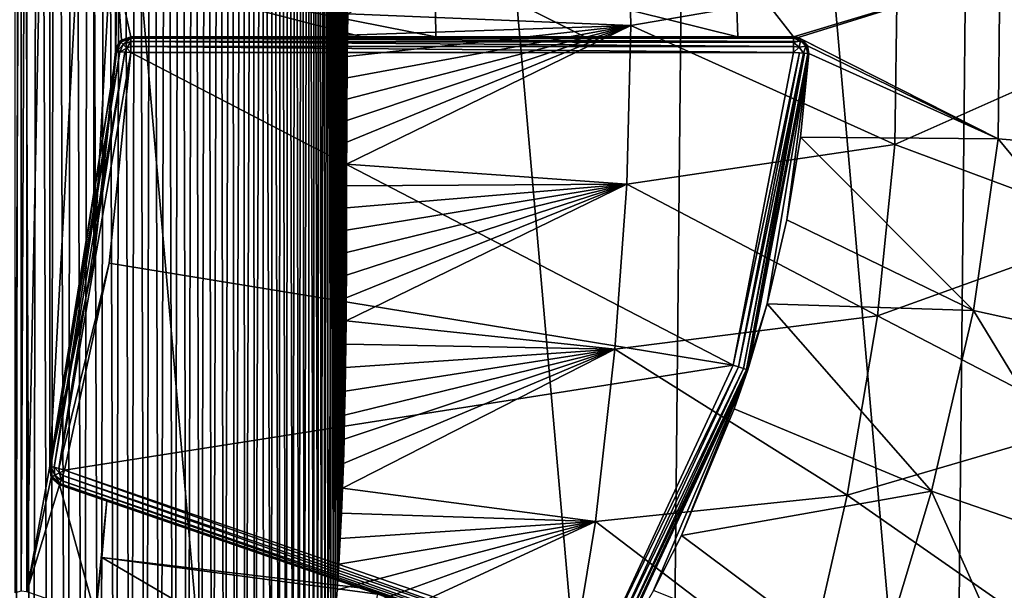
# Model space of a CAD drawing. Extents: x 0 to 500, y -78 to 1786.
# Tile 29 of 195: x 113 to 126, y -53 to -46. Entities that reach past the tile are written whole.
import ezdxf

# ---------------------------------------------------------------- set-up
doc = ezdxf.new("R2010")
doc.units = 0
doc.header["$LTSCALE"] = 52.148148
for name, color, linetype in [('327', 7, 'CONTINUOUS'), ('328', 7, 'CONTINUOUS'), ('332', 7, 'CONTINUOUS'), ('379', 7, 'CONTINUOUS'), ('383', 7, 'CONTINUOUS'), ('384', 7, 'CONTINUOUS'), ('385', 7, 'CONTINUOUS'), ('386', 7, 'CONTINUOUS'), ('395', 7, 'CONTINUOUS'), ('396', 7, 'CONTINUOUS'), ('397', 7, 'CONTINUOUS'), ('415', 7, 'CONTINUOUS'), ('416', 7, 'CONTINUOUS'), ('417', 7, 'CONTINUOUS'), ('418', 7, 'CONTINUOUS'), ('419', 7, 'CONTINUOUS'), ('421', 7, 'CONTINUOUS'), ('422', 7, 'CONTINUOUS'), ('429', 7, 'CONTINUOUS'), ('440', 7, 'CONTINUOUS'), ('453', 7, 'CONTINUOUS')]:
    doc.layers.add(name, color=color, linetype=linetype)

msp = doc.modelspace()

# ---------------------------------------------------------------- linework, layer by layer
at = {"layer": '327', "color": 7, "linetype": 'CONTINUOUS'}
for points in [[(111.411, -73.745), (116.573, -71.007), (111.967, -18.49), (111.411, -73.745)], [(116.573, -71.007), (117.073, -21.332), (111.967, -18.49), (116.573, -71.007)], [(116.573, -71.007), (121.106, -67.32), (117.073, -21.332), (116.573, -71.007)], [(121.106, -67.32), (121.531, -25.11), (117.073, -21.332), (121.106, -67.32)], [(121.106, -67.32), (124.839, -62.824), (121.531, -25.11), (121.106, -67.32)], [(124.839, -62.824), (125.172, -29.68), (121.531, -25.11), (124.839, -62.824)], [(124.839, -62.824), (127.629, -57.689), (125.172, -29.68), (124.839, -62.824)], [(127.629, -57.689), (127.859, -34.869), (125.172, -29.68), (127.629, -57.689)]]:
    msp.add_3dface(points, dxfattribs=at)
at = {"layer": '328', "color": 7, "linetype": 'CONTINUOUS'}
for points in [[(112.694, -36.787, -19), (112.769, -36.806, -19), (112.694, -53.213, -19), (112.694, -36.787, -19)], [(112.694, -53.213, -19), (112.769, -36.806, -19), (112.769, -53.194, -19), (112.694, -53.213, -19)], [(112.769, -36.806, -19), (112.846, -36.796, -19), (112.769, -53.194, -19), (112.769, -36.806, -19)], [(112.769, -53.194, -19), (112.846, -36.796, -19), (112.846, -53.204, -19), (112.769, -53.194, -19)], [(112.846, -36.796, -19), (113.141, -38.43, -19), (112.846, -53.204, -19), (112.846, -36.796, -19)], [(113.141, -38.43, -19), (113.141, -51.57, -19), (112.846, -53.204, -19), (113.141, -38.43, -19)], [(113.713, -41.097, -19), (113.141, -51.57, -19), (113.141, -38.43, -19), (113.713, -41.097, -19)], [(113.713, -48.903, -19), (113.141, -51.57, -19), (113.713, -41.097, -19), (113.713, -48.903, -19)], [(113.992, -43.81, -19), (113.713, -48.903, -19), (113.713, -41.097, -19), (113.992, -43.81, -19)], [(113.992, -46.19, -19), (113.713, -48.903, -19), (113.992, -43.81, -19), (113.992, -46.19, -19)], [(114.005, -43.872, -19), (113.992, -46.19, -19), (113.992, -43.81, -19), (114.005, -43.872, -19)], [(113.994, -46.167, -19), (113.992, -46.19, -19), (114.005, -43.872, -19), (113.994, -46.167, -19)], [(113.999, -46.145, -19), (113.994, -46.167, -19), (114.005, -43.872, -19), (113.999, -46.145, -19)], [(114.013, -45.175, -19), (113.999, -46.145, -19), (114.005, -43.872, -19), (114.013, -45.175, -19)], [(113.141, -51.57, -19), (113.158, -51.716, -19), (112.846, -53.204, -19), (113.141, -51.57, -19)], [(113.158, -51.716, -19), (113.269, -51.811, -19), (112.846, -53.204, -19), (113.158, -51.716, -19)], [(112.846, -53.204, -19), (113.269, -51.811, -19), (113.733, -53.509, -19), (112.846, -53.204, -19)], [(113.269, -51.811, -19), (113.882, -52.022, -19), (113.733, -53.509, -19), (113.269, -51.811, -19)], [(113.733, -53.509, -19), (113.882, -52.022, -19), (113.818, -52.756, -19), (113.733, -53.509, -19)]]:
    msp.add_3dface(points, dxfattribs=at)
at = {"layer": '332', "color": 7, "linetype": 'CONTINUOUS'}
for points in [[(114.013, -45.175, -19), (118.134, -45.021, -18.492), (118.147, -46, -18.487), (114.013, -45.175, -19)], [(122.03, -45.023, -16.986), (122.064, -46, -16.966), (118.134, -45.021, -18.492), (122.03, -45.023, -16.986)], [(118.134, -45.021, -18.492), (122.064, -46, -16.966), (120.081, -46, -17.875), (118.134, -45.021, -18.492)], [(118.147, -46, -18.487), (118.134, -45.021, -18.492), (120.081, -46, -17.875), (118.147, -46, -18.487)], [(122.03, -45.023, -16.986), (125.459, -45.189, -14.557), (122.787, -46, -16.553), (122.03, -45.023, -16.986)], [(122.064, -46, -16.966), (122.03, -45.023, -16.986), (122.787, -46, -16.553), (122.064, -46, -16.966)], [(125.459, -45.189, -14.557), (128.174, -45.021, -11.375), (128.148, -47.546, -11.376), (125.459, -45.189, -14.557)], [(113.999, -46.145, -19), (114.013, -45.175, -19), (114.071, -46.04, -19), (113.999, -46.145, -19)], [(114.013, -45.175, -19), (118.147, -46, -18.487), (117.186, -46, -18.699), (114.013, -45.175, -19)], [(114.071, -46.04, -19), (114.013, -45.175, -19), (114.191, -46, -18.999), (114.071, -46.04, -19)], [(114.191, -46, -18.999), (114.013, -45.175, -19), (117.186, -46, -18.699), (114.191, -46, -18.999)], [(122.787, -46, -16.553), (125.459, -45.189, -14.557), (122.845, -46.009, -16.518), (122.787, -46, -16.553)], [(125.459, -45.189, -14.557), (125.437, -47.322, -14.557), (122.845, -46.009, -16.518), (125.459, -45.189, -14.557)], [(125.437, -47.322, -14.557), (125.459, -45.189, -14.557), (128.148, -47.546, -11.376), (125.437, -47.322, -14.557)], [(122.845, -46.009, -16.518), (125.437, -47.322, -14.557), (122.897, -46.033, -16.486), (122.845, -46.009, -16.518)], [(122.897, -46.033, -16.486), (125.437, -47.322, -14.557), (122.968, -46.115, -16.442), (122.897, -46.033, -16.486)], [(122.875, -47.301, -16.488), (122.986, -46.214, -16.43), (125.437, -47.322, -14.557), (122.875, -47.301, -16.488)], [(125.437, -47.322, -14.557), (122.986, -46.214, -16.43), (122.968, -46.115, -16.442), (125.437, -47.322, -14.557)], [(122.697, -48.372, -16.575), (122.875, -47.301, -16.488), (125.119, -49.551, -14.74), (122.697, -48.372, -16.575)], [(125.119, -49.551, -14.74), (122.875, -47.301, -16.488), (125.437, -47.322, -14.557), (125.119, -49.551, -14.74)], [(125.119, -49.551, -14.74), (125.437, -47.322, -14.557), (127.754, -50.128, -11.69), (125.119, -49.551, -14.74)], [(125.437, -47.322, -14.557), (128.148, -47.546, -11.376), (127.754, -50.128, -11.69), (125.437, -47.322, -14.557)], [(122.444, -49.462, -16.693), (122.697, -48.372, -16.575), (125.119, -49.551, -14.74), (122.444, -49.462, -16.693)], [(122.018, -50.828, -16.878), (122.444, -49.462, -16.693), (124.575, -51.896, -15.002), (122.018, -50.828, -16.878)], [(124.575, -51.896, -15.002), (122.444, -49.462, -16.693), (125.119, -49.551, -14.74), (124.575, -51.896, -15.002)], [(124.575, -51.896, -15.002), (125.119, -49.551, -14.74), (127.073, -52.761, -12.138), (124.575, -51.896, -15.002)], [(125.119, -49.551, -14.74), (127.754, -50.128, -11.69), (127.073, -52.761, -12.138), (125.119, -49.551, -14.74)], [(121.333, -52.471, -17.148), (122.018, -50.828, -16.878), (124.575, -51.896, -15.002), (121.333, -52.471, -17.148)], [(123.839, -54.345, -15.27), (121.333, -52.471, -17.148), (124.575, -51.896, -15.002), (123.839, -54.345, -15.27)], [(123.839, -54.345, -15.27), (124.575, -51.896, -15.002), (126.154, -55.436, -12.599), (123.839, -54.345, -15.27)], [(124.575, -51.896, -15.002), (127.073, -52.761, -12.138), (126.154, -55.436, -12.599), (124.575, -51.896, -15.002)], [(113.818, -52.756, -19), (113.882, -52.022, -19), (117.163, -53.152, -18.633), (113.818, -52.756, -19)], [(120.97, -53.186, -17.281), (121.333, -52.471, -17.148), (123.839, -54.345, -15.27), (120.97, -53.186, -17.281)], [(113.733, -53.509, -19), (113.818, -52.756, -19), (117.071, -54.659, -18.598), (113.733, -53.509, -19)], [(113.818, -52.756, -19), (117.389, -53.23, -18.579), (117.071, -54.659, -18.598), (113.818, -52.756, -19)], [(117.389, -53.23, -18.579), (113.818, -52.756, -19), (117.163, -53.152, -18.633), (117.389, -53.23, -18.579)]]:
    msp.add_3dface(points, dxfattribs=at)
at = {"layer": '379', "color": 7, "linetype": 'CONTINUOUS'}
for points in [[(113.911, -48.934, -20), (114.191, -46.2, -20), (122.001, -50.258, -20), (113.911, -48.934, -20)], [(114.191, -46.2, -20), (122.787, -46.2, -20), (122.001, -50.258, -20), (114.191, -46.2, -20)], [(113.334, -51.622, -20), (113.911, -48.934, -20), (122.001, -50.258, -20), (113.334, -51.622, -20)], [(120.265, -54.008, -20), (113.334, -51.622, -20), (122.001, -50.258, -20), (120.265, -54.008, -20)]]:
    msp.add_3dface(points, dxfattribs=at)
at = {"layer": '383', "color": 7, "linetype": 'CONTINUOUS'}
for points in [[(122.986, -46.214, -19.8), (122.444, -49.462, -16.693), (122.191, -50.319, -19.8), (122.986, -46.214, -19.8)], [(122.697, -48.372, -16.575), (122.444, -49.462, -16.693), (122.986, -46.214, -19.8), (122.697, -48.372, -16.575)], [(122.875, -47.301, -16.488), (122.697, -48.372, -16.575), (122.986, -46.214, -19.8), (122.875, -47.301, -16.488)], [(122.986, -46.214, -16.43), (122.875, -47.301, -16.488), (122.986, -46.214, -19.8), (122.986, -46.214, -16.43)], [(122.444, -49.462, -16.693), (122.018, -50.828, -16.878), (122.191, -50.319, -19.8), (122.444, -49.462, -16.693)], [(120.97, -53.186, -17.281), (120.435, -54.114, -17.465), (122.191, -50.319, -19.8), (120.97, -53.186, -17.281)], [(122.191, -50.319, -19.8), (120.435, -54.114, -17.465), (120.435, -54.114, -19.8), (122.191, -50.319, -19.8)], [(121.333, -52.471, -17.148), (120.97, -53.186, -17.281), (122.191, -50.319, -19.8), (121.333, -52.471, -17.148)], [(122.018, -50.828, -16.878), (121.333, -52.471, -17.148), (122.191, -50.319, -19.8), (122.018, -50.828, -16.878)]]:
    msp.add_3dface(points, dxfattribs=at)
at = {"layer": '384', "color": 7, "linetype": 'CONTINUOUS'}
for points in [[(118.147, -46, -18.487), (120.081, -46, -17.875), (114.191, -46, -19.8), (118.147, -46, -18.487)], [(117.186, -46, -18.699), (118.147, -46, -18.487), (114.191, -46, -19.8), (117.186, -46, -18.699)], [(114.191, -46, -19.8), (120.081, -46, -17.875), (122.787, -46, -19.8), (114.191, -46, -19.8)], [(114.191, -46, -18.999), (117.186, -46, -18.699), (114.191, -46, -19.8), (114.191, -46, -18.999)], [(122.064, -46, -16.966), (122.787, -46, -16.553), (120.081, -46, -17.875), (122.064, -46, -16.966)], [(120.081, -46, -17.875), (122.787, -46, -16.553), (122.787, -46, -19.8), (120.081, -46, -17.875)]]:
    msp.add_3dface(points, dxfattribs=at)
at = {"layer": '385', "color": 7, "linetype": 'CONTINUOUS'}
for points in [[(113.713, -48.903, -19), (113.992, -46.19, -19), (113.713, -48.903, -19.8), (113.713, -48.903, -19)], [(113.713, -48.903, -19.8), (113.992, -46.19, -19), (113.992, -46.19, -19.8), (113.713, -48.903, -19.8)], [(113.141, -51.57, -19), (113.713, -48.903, -19), (113.141, -51.57, -19.8), (113.141, -51.57, -19)], [(113.141, -51.57, -19.8), (113.713, -48.903, -19), (113.713, -48.903, -19.8), (113.141, -51.57, -19.8)]]:
    msp.add_3dface(points, dxfattribs=at)
at = {"layer": '386', "color": 7, "linetype": 'CONTINUOUS'}
for points in [[(113.882, -52.022, -19), (113.269, -51.811, -19), (120.2, -54.198, -19.8), (113.882, -52.022, -19)], [(120.2, -54.198, -19.8), (113.269, -51.811, -19), (113.269, -51.811, -19.8), (120.2, -54.198, -19.8)], [(117.163, -53.152, -18.633), (113.882, -52.022, -19), (120.2, -54.198, -19.8), (117.163, -53.152, -18.633)], [(117.389, -53.23, -18.579), (117.163, -53.152, -18.633), (120.2, -54.198, -19.8), (117.389, -53.23, -18.579)]]:
    msp.add_3dface(points, dxfattribs=at)
at = {"layer": '395', "color": 7, "linetype": 'CONTINUOUS'}
for points in [[(122.787, -46, -16.553), (122.845, -46.009, -16.518), (122.787, -46, -19.8), (122.787, -46, -16.553)], [(122.787, -46, -19.8), (122.845, -46.009, -16.518), (122.891, -46.029, -19.8), (122.787, -46, -19.8)], [(122.845, -46.009, -16.518), (122.897, -46.033, -16.486), (122.891, -46.029, -19.8), (122.845, -46.009, -16.518)], [(122.891, -46.029, -19.8), (122.897, -46.033, -16.486), (122.964, -46.108, -19.8), (122.891, -46.029, -19.8)], [(122.897, -46.033, -16.486), (122.968, -46.115, -16.442), (122.964, -46.108, -19.8), (122.897, -46.033, -16.486)], [(122.968, -46.115, -16.442), (122.986, -46.214, -16.43), (122.964, -46.108, -19.8), (122.968, -46.115, -16.442)], [(122.986, -46.214, -16.43), (122.986, -46.214, -19.8), (122.964, -46.108, -19.8), (122.986, -46.214, -16.43)]]:
    msp.add_3dface(points, dxfattribs=at)
at = {"layer": '396', "color": 7, "linetype": 'CONTINUOUS'}
for points in [[(113.992, -46.19, -19.8), (113.999, -46.145, -19), (114.053, -46.055, -19.8), (113.992, -46.19, -19.8)], [(113.999, -46.145, -19), (114.071, -46.04, -19), (114.053, -46.055, -19.8), (113.999, -46.145, -19)], [(114.071, -46.04, -19), (114.191, -46, -18.999), (114.053, -46.055, -19.8), (114.071, -46.04, -19)], [(114.191, -46, -18.999), (114.191, -46, -19.8), (114.053, -46.055, -19.8), (114.191, -46, -18.999)], [(113.994, -46.167, -19), (113.999, -46.145, -19), (113.992, -46.19, -19.8), (113.994, -46.167, -19)], [(113.992, -46.19, -19), (113.994, -46.167, -19), (113.992, -46.19, -19.8), (113.992, -46.19, -19)]]:
    msp.add_3dface(points, dxfattribs=at)
at = {"layer": '397', "color": 7, "linetype": 'CONTINUOUS'}
for points in [[(113.158, -51.716, -19), (113.141, -51.57, -19), (113.158, -51.716, -19.8), (113.158, -51.716, -19)], [(113.141, -51.57, -19), (113.141, -51.57, -19.8), (113.158, -51.716, -19.8), (113.141, -51.57, -19)], [(113.269, -51.811, -19), (113.158, -51.716, -19), (113.269, -51.811, -19.8), (113.269, -51.811, -19)], [(113.269, -51.811, -19.8), (113.158, -51.716, -19), (113.158, -51.716, -19.8), (113.269, -51.811, -19.8)]]:
    msp.add_3dface(points, dxfattribs=at)
at = {"layer": '415', "color": 7, "linetype": 'CONTINUOUS'}
for points in [[(114.191, -46, -19.8), (122.787, -46, -19.8), (122.787, -46.014, -19.874), (114.191, -46, -19.8)], [(122.787, -46.015, -19.876), (114.191, -46, -19.8), (122.787, -46.014, -19.874), (122.787, -46.015, -19.876)], [(114.191, -46, -19.8), (122.787, -46.015, -19.876), (114.191, -46.015, -19.876), (114.191, -46, -19.8)], [(122.787, -46.015, -19.876), (122.787, -46.059, -19.941), (114.191, -46.015, -19.876), (122.787, -46.015, -19.876)], [(114.191, -46.015, -19.876), (122.787, -46.059, -19.941), (114.191, -46.059, -19.941), (114.191, -46.015, -19.876)], [(122.787, -46.072, -19.954), (122.787, -46.123, -19.985), (114.191, -46.059, -19.941), (122.787, -46.072, -19.954)], [(114.191, -46.059, -19.941), (122.787, -46.123, -19.985), (114.191, -46.123, -19.985), (114.191, -46.059, -19.941)], [(122.787, -46.059, -19.941), (122.787, -46.072, -19.954), (114.191, -46.059, -19.941), (122.787, -46.059, -19.941)], [(122.787, -46.2, -20), (114.191, -46.2, -20), (114.191, -46.123, -19.985), (122.787, -46.2, -20)], [(122.787, -46.123, -19.985), (122.787, -46.2, -20), (114.191, -46.123, -19.985), (122.787, -46.123, -19.985)]]:
    msp.add_3dface(points, dxfattribs=at)
at = {"layer": '416', "color": 7, "linetype": 'CONTINUOUS'}
for points in [[(113.992, -46.19, -19.8), (114.053, -46.055, -19.8), (114.064, -46.066, -19.877), (113.992, -46.19, -19.8)], [(114.007, -46.191, -19.876), (113.992, -46.19, -19.8), (114.064, -46.066, -19.877), (114.007, -46.191, -19.876)], [(114.094, -46.098, -19.941), (114.007, -46.191, -19.876), (114.064, -46.066, -19.877), (114.094, -46.098, -19.941)], [(114.053, -46.055, -19.8), (114.191, -46, -19.8), (114.191, -46.015, -19.876), (114.053, -46.055, -19.8)], [(114.053, -46.055, -19.8), (114.191, -46.015, -19.876), (114.064, -46.066, -19.877), (114.053, -46.055, -19.8)], [(114.191, -46.015, -19.876), (114.094, -46.098, -19.941), (114.064, -46.066, -19.877), (114.191, -46.015, -19.876)], [(114.191, -46.015, -19.876), (114.191, -46.059, -19.941), (114.094, -46.098, -19.941), (114.191, -46.015, -19.876)], [(114.191, -46.059, -19.941), (114.139, -46.145, -19.985), (114.094, -46.098, -19.941), (114.191, -46.059, -19.941)], [(114.191, -46.059, -19.941), (114.191, -46.123, -19.985), (114.139, -46.145, -19.985), (114.191, -46.059, -19.941)], [(114.05, -46.193, -19.941), (114.007, -46.191, -19.876), (114.094, -46.098, -19.941), (114.05, -46.193, -19.941)], [(114.139, -46.145, -19.985), (114.05, -46.193, -19.941), (114.094, -46.098, -19.941), (114.139, -46.145, -19.985)], [(114.115, -46.196, -19.985), (114.05, -46.193, -19.941), (114.139, -46.145, -19.985), (114.115, -46.196, -19.985)], [(114.191, -46.2, -20), (114.115, -46.196, -19.985), (114.139, -46.145, -19.985), (114.191, -46.2, -20)], [(114.191, -46.123, -19.985), (114.191, -46.2, -20), (114.139, -46.145, -19.985), (114.191, -46.123, -19.985)]]:
    msp.add_3dface(points, dxfattribs=at)
at = {"layer": '417', "color": 7, "linetype": 'CONTINUOUS'}
for points in [[(113.141, -51.57, -19.8), (113.713, -48.903, -19.8), (114.007, -46.191, -19.876), (113.141, -51.57, -19.8)], [(113.141, -51.57, -19.8), (114.007, -46.191, -19.876), (113.156, -51.574, -19.877), (113.141, -51.57, -19.8)], [(114.007, -46.191, -19.876), (114.05, -46.193, -19.941), (113.156, -51.574, -19.877), (114.007, -46.191, -19.876)], [(113.156, -51.574, -19.877), (114.05, -46.193, -19.941), (113.198, -51.585, -19.941), (113.156, -51.574, -19.877)], [(114.05, -46.193, -19.941), (114.115, -46.196, -19.985), (113.198, -51.585, -19.941), (114.05, -46.193, -19.941)], [(113.198, -51.585, -19.941), (114.115, -46.196, -19.985), (113.261, -51.602, -19.985), (113.198, -51.585, -19.941)], [(114.115, -46.196, -19.985), (114.191, -46.2, -20), (113.261, -51.602, -19.985), (114.115, -46.196, -19.985)], [(114.191, -46.2, -20), (113.911, -48.934, -20), (113.261, -51.602, -19.985), (114.191, -46.2, -20)], [(113.713, -48.903, -19.8), (113.992, -46.19, -19.8), (114.007, -46.191, -19.876), (113.713, -48.903, -19.8)], [(113.911, -48.934, -20), (113.334, -51.622, -20), (113.261, -51.602, -19.985), (113.911, -48.934, -20)]]:
    msp.add_3dface(points, dxfattribs=at)
at = {"layer": '418', "color": 7, "linetype": 'CONTINUOUS'}
for points in [[(113.158, -51.716, -19.8), (113.141, -51.57, -19.8), (113.156, -51.574, -19.877), (113.158, -51.716, -19.8)], [(113.158, -51.716, -19.8), (113.156, -51.574, -19.877), (113.171, -51.709, -19.877), (113.158, -51.716, -19.8)], [(113.156, -51.574, -19.877), (113.198, -51.585, -19.941), (113.209, -51.688, -19.941), (113.156, -51.574, -19.877)], [(113.156, -51.574, -19.877), (113.209, -51.688, -19.941), (113.171, -51.709, -19.877), (113.156, -51.574, -19.877)], [(113.209, -51.688, -19.941), (113.274, -51.797, -19.876), (113.171, -51.709, -19.877), (113.209, -51.688, -19.941)], [(113.198, -51.585, -19.941), (113.261, -51.602, -19.985), (113.267, -51.658, -19.985), (113.198, -51.585, -19.941)], [(113.198, -51.585, -19.941), (113.267, -51.658, -19.985), (113.209, -51.688, -19.941), (113.198, -51.585, -19.941)], [(113.267, -51.658, -19.985), (113.288, -51.756, -19.941), (113.209, -51.688, -19.941), (113.267, -51.658, -19.985)], [(113.288, -51.756, -19.941), (113.274, -51.797, -19.876), (113.209, -51.688, -19.941), (113.288, -51.756, -19.941)], [(113.261, -51.602, -19.985), (113.334, -51.622, -20), (113.267, -51.658, -19.985), (113.261, -51.602, -19.985)], [(113.334, -51.622, -20), (113.309, -51.694, -19.985), (113.267, -51.658, -19.985), (113.334, -51.622, -20)], [(113.309, -51.694, -19.985), (113.288, -51.756, -19.941), (113.267, -51.658, -19.985), (113.309, -51.694, -19.985)], [(113.269, -51.811, -19.8), (113.158, -51.716, -19.8), (113.171, -51.709, -19.877), (113.269, -51.811, -19.8)], [(113.274, -51.797, -19.876), (113.269, -51.811, -19.8), (113.171, -51.709, -19.877), (113.274, -51.797, -19.876)]]:
    msp.add_3dface(points, dxfattribs=at)
at = {"layer": '419', "color": 7, "linetype": 'CONTINUOUS'}
for points in [[(113.288, -51.756, -19.941), (113.309, -51.694, -19.985), (120.219, -54.142, -19.941), (113.288, -51.756, -19.941)], [(113.309, -51.694, -19.985), (113.334, -51.622, -20), (120.24, -54.081, -19.985), (113.309, -51.694, -19.985)], [(120.219, -54.142, -19.941), (113.309, -51.694, -19.985), (120.24, -54.081, -19.985), (120.219, -54.142, -19.941)], [(113.334, -51.622, -20), (120.265, -54.008, -20), (120.24, -54.081, -19.985), (113.334, -51.622, -20)], [(120.2, -54.198, -19.8), (113.269, -51.811, -19.8), (113.274, -51.797, -19.876), (120.2, -54.198, -19.8)], [(113.274, -51.797, -19.876), (113.288, -51.756, -19.941), (120.205, -54.183, -19.877), (113.274, -51.797, -19.876)], [(120.2, -54.198, -19.8), (113.274, -51.797, -19.876), (120.205, -54.183, -19.877), (120.2, -54.198, -19.8)], [(120.205, -54.183, -19.877), (113.288, -51.756, -19.941), (120.219, -54.142, -19.941), (120.205, -54.183, -19.877)]]:
    msp.add_3dface(points, dxfattribs=at)
at = {"layer": '421', "color": 7, "linetype": 'CONTINUOUS'}
for points in [[(122.001, -50.258, -20), (122.787, -46.2, -20), (122.863, -46.205, -19.985), (122.001, -50.258, -20)], [(122.074, -50.281, -19.985), (122.001, -50.258, -20), (122.863, -46.205, -19.985), (122.074, -50.281, -19.985)], [(122.914, -46.209, -19.954), (122.074, -50.281, -19.985), (122.863, -46.205, -19.985), (122.914, -46.209, -19.954)], [(122.135, -50.301, -19.941), (122.074, -50.281, -19.985), (122.914, -46.209, -19.954), (122.135, -50.301, -19.941)], [(122.928, -46.21, -19.941), (122.135, -50.301, -19.941), (122.914, -46.209, -19.954), (122.928, -46.21, -19.941)], [(122.177, -50.314, -19.877), (122.135, -50.301, -19.941), (122.928, -46.21, -19.941), (122.177, -50.314, -19.877)], [(122.971, -46.213, -19.876), (122.177, -50.314, -19.877), (122.928, -46.21, -19.941), (122.971, -46.213, -19.876)], [(122.986, -46.214, -19.8), (122.177, -50.314, -19.877), (122.972, -46.213, -19.874), (122.986, -46.214, -19.8)], [(122.972, -46.213, -19.874), (122.177, -50.314, -19.877), (122.971, -46.213, -19.876), (122.972, -46.213, -19.874)], [(122.986, -46.214, -19.8), (122.191, -50.319, -19.8), (122.177, -50.314, -19.877), (122.986, -46.214, -19.8)], [(120.265, -54.008, -20), (122.001, -50.258, -20), (122.074, -50.281, -19.985), (120.265, -54.008, -20)], [(120.33, -54.049, -19.985), (120.265, -54.008, -20), (122.074, -50.281, -19.985), (120.33, -54.049, -19.985)], [(120.33, -54.049, -19.985), (122.074, -50.281, -19.985), (122.135, -50.301, -19.941), (120.33, -54.049, -19.985)], [(120.385, -54.083, -19.941), (120.33, -54.049, -19.985), (122.135, -50.301, -19.941), (120.385, -54.083, -19.941)], [(120.385, -54.083, -19.941), (122.135, -50.301, -19.941), (122.177, -50.314, -19.877), (120.385, -54.083, -19.941)], [(120.422, -54.106, -19.876), (120.385, -54.083, -19.941), (122.177, -50.314, -19.877), (120.422, -54.106, -19.876)], [(122.191, -50.319, -19.8), (120.422, -54.106, -19.876), (122.177, -50.314, -19.877), (122.191, -50.319, -19.8)], [(122.191, -50.319, -19.8), (120.435, -54.114, -19.8), (120.422, -54.106, -19.876), (122.191, -50.319, -19.8)]]:
    msp.add_3dface(points, dxfattribs=at)
at = {"layer": '422', "color": 7, "linetype": 'CONTINUOUS'}
for points in [[(122.787, -46, -19.8), (122.891, -46.029, -19.8), (122.787, -46.014, -19.874), (122.787, -46, -19.8)], [(122.787, -46.014, -19.874), (122.891, -46.029, -19.8), (122.876, -46.05, -19.897), (122.787, -46.014, -19.874)], [(122.787, -46.015, -19.876), (122.787, -46.014, -19.874), (122.876, -46.05, -19.897), (122.787, -46.015, -19.876)], [(122.787, -46.059, -19.941), (122.787, -46.015, -19.876), (122.876, -46.05, -19.897), (122.787, -46.059, -19.941)], [(122.787, -46.072, -19.954), (122.787, -46.059, -19.941), (122.876, -46.05, -19.897), (122.787, -46.072, -19.954)], [(122.787, -46.072, -19.954), (122.876, -46.05, -19.897), (122.86, -46.132, -19.973), (122.787, -46.072, -19.954)], [(122.787, -46.123, -19.985), (122.787, -46.072, -19.954), (122.86, -46.132, -19.973), (122.787, -46.123, -19.985)], [(122.876, -46.05, -19.897), (122.943, -46.121, -19.897), (122.86, -46.132, -19.973), (122.876, -46.05, -19.897)], [(122.891, -46.029, -19.8), (122.964, -46.108, -19.8), (122.876, -46.05, -19.897), (122.891, -46.029, -19.8)], [(122.876, -46.05, -19.897), (122.964, -46.108, -19.8), (122.943, -46.121, -19.897), (122.876, -46.05, -19.897)], [(122.787, -46.2, -20), (122.787, -46.123, -19.985), (122.86, -46.132, -19.973), (122.787, -46.2, -20)], [(122.914, -46.209, -19.954), (122.787, -46.2, -20), (122.86, -46.132, -19.973), (122.914, -46.209, -19.954)], [(122.787, -46.2, -20), (122.914, -46.209, -19.954), (122.863, -46.205, -19.985), (122.787, -46.2, -20)], [(122.943, -46.121, -19.897), (122.914, -46.209, -19.954), (122.86, -46.132, -19.973), (122.943, -46.121, -19.897)], [(122.972, -46.213, -19.874), (122.914, -46.209, -19.954), (122.943, -46.121, -19.897), (122.972, -46.213, -19.874)], [(122.972, -46.213, -19.874), (122.928, -46.21, -19.941), (122.914, -46.209, -19.954), (122.972, -46.213, -19.874)], [(122.972, -46.213, -19.874), (122.971, -46.213, -19.876), (122.928, -46.21, -19.941), (122.972, -46.213, -19.874)], [(122.964, -46.108, -19.8), (122.972, -46.213, -19.874), (122.943, -46.121, -19.897), (122.964, -46.108, -19.8)], [(122.964, -46.108, -19.8), (122.986, -46.214, -19.8), (122.972, -46.213, -19.874), (122.964, -46.108, -19.8)]]:
    msp.add_3dface(points, dxfattribs=at)
at = {"layer": '429', "color": 7, "linetype": 'CONTINUOUS'}
for points in [[(112.762, -25.797, 20), (112.526, -25.482, 20), (112.685, -66, 20), (112.762, -25.797, 20)], [(112.916, -65.671, 20), (112.762, -25.797, 20), (112.685, -66, 20), (112.916, -65.671, 20)], [(112.993, -26.119, 20), (112.762, -25.797, 20), (112.916, -65.671, 20), (112.993, -26.119, 20)], [(113.142, -65.335, 20), (112.993, -26.119, 20), (112.916, -65.671, 20), (113.142, -65.335, 20)], [(113.219, -26.449, 20), (112.993, -26.119, 20), (113.142, -65.335, 20), (113.219, -26.449, 20)], [(113.363, -64.992, 20), (113.219, -26.449, 20), (113.142, -65.335, 20), (113.363, -64.992, 20)], [(113.441, -26.786, 20), (113.219, -26.449, 20), (113.363, -64.992, 20), (113.441, -26.786, 20)], [(113.579, -64.641, 20), (113.441, -26.786, 20), (113.363, -64.992, 20), (113.579, -64.641, 20)], [(113.657, -27.13, 20), (113.441, -26.786, 20), (113.579, -64.641, 20), (113.657, -27.13, 20)], [(113.789, -64.282, 20), (113.657, -27.13, 20), (113.579, -64.641, 20), (113.789, -64.282, 20)], [(113.867, -27.482, 20), (113.657, -27.13, 20), (113.789, -64.282, 20), (113.867, -27.482, 20)], [(113.993, -63.917, 20), (113.867, -27.482, 20), (113.789, -64.282, 20), (113.993, -63.917, 20)], [(114.073, -27.841, 20), (113.867, -27.482, 20), (113.993, -63.917, 20), (114.073, -27.841, 20)], [(114.192, -63.544, 20), (114.073, -27.841, 20), (113.993, -63.917, 20), (114.192, -63.544, 20)], [(114.272, -28.207, 20), (114.073, -27.841, 20), (114.192, -63.544, 20), (114.272, -28.207, 20)], [(114.385, -63.163, 20), (114.272, -28.207, 20), (114.192, -63.544, 20), (114.385, -63.163, 20)], [(114.466, -28.581, 20), (114.272, -28.207, 20), (114.385, -63.163, 20), (114.466, -28.581, 20)], [(114.571, -62.776, 20), (114.466, -28.581, 20), (114.385, -63.163, 20), (114.571, -62.776, 20)], [(114.654, -28.963, 20), (114.466, -28.581, 20), (114.571, -62.776, 20), (114.654, -28.963, 20)], [(114.752, -62.38, 20), (114.654, -28.963, 20), (114.571, -62.776, 20), (114.752, -62.38, 20)], [(114.835, -29.351, 20), (114.654, -28.963, 20), (114.752, -62.38, 20), (114.835, -29.351, 20)], [(114.926, -61.978, 20), (114.835, -29.351, 20), (114.752, -62.38, 20), (114.926, -61.978, 20)], [(115.011, -29.747, 20), (114.835, -29.351, 20), (114.926, -61.978, 20), (115.011, -29.747, 20)], [(115.094, -61.568, 20), (115.011, -29.747, 20), (114.926, -61.978, 20), (115.094, -61.568, 20)], [(115.18, -30.151, 20), (115.011, -29.747, 20), (115.094, -61.568, 20), (115.18, -30.151, 20)], [(115.253, -61.156, 20), (115.18, -30.151, 20), (115.094, -61.568, 20), (115.253, -61.156, 20)], [(115.343, -30.562, 20), (115.18, -30.151, 20), (115.253, -61.156, 20), (115.343, -30.562, 20)], [(115.402, -60.746, 20), (115.343, -30.562, 20), (115.253, -61.156, 20), (115.402, -60.746, 20)], [(115.497, -30.976, 20), (115.343, -30.562, 20), (115.402, -60.746, 20), (115.497, -30.976, 20)], [(115.543, -60.336, 20), (115.497, -30.976, 20), (115.402, -60.746, 20), (115.543, -60.336, 20)], [(115.643, -31.391, 20), (115.497, -30.976, 20), (115.543, -60.336, 20), (115.643, -31.391, 20)], [(115.674, -59.929, 20), (115.643, -31.391, 20), (115.543, -60.336, 20), (115.674, -59.929, 20)], [(115.779, -31.804, 20), (115.643, -31.391, 20), (115.674, -59.929, 20), (115.779, -31.804, 20)], [(115.797, -59.523, 20), (115.779, -31.804, 20), (115.674, -59.929, 20), (115.797, -59.523, 20)], [(115.906, -32.215, 20), (115.779, -31.804, 20), (115.797, -59.523, 20), (115.906, -32.215, 20)], [(115.911, -59.12, 20), (115.906, -32.215, 20), (115.797, -59.523, 20), (115.911, -59.12, 20)], [(116.024, -32.624, 20), (115.906, -32.215, 20), (116.017, -58.721, 20), (116.024, -32.624, 20)], [(116.017, -58.721, 20), (115.906, -32.215, 20), (115.911, -59.12, 20), (116.017, -58.721, 20)], [(116.116, -58.324, 20), (116.024, -32.624, 20), (116.017, -58.721, 20), (116.116, -58.324, 20)], [(116.134, -33.031, 20), (116.024, -32.624, 20), (116.116, -58.324, 20), (116.134, -33.031, 20)], [(116.207, -57.93, 20), (116.134, -33.031, 20), (116.116, -58.324, 20), (116.207, -57.93, 20)], [(116.235, -33.434, 20), (116.134, -33.031, 20), (116.207, -57.93, 20), (116.235, -33.434, 20)], [(116.291, -57.54, 20), (116.235, -33.434, 20), (116.207, -57.93, 20), (116.291, -57.54, 20)], [(116.329, -33.835, 20), (116.235, -33.434, 20), (116.291, -57.54, 20), (116.329, -33.835, 20)], [(116.369, -57.154, 20), (116.329, -33.835, 20), (116.291, -57.54, 20), (116.369, -57.154, 20)], [(116.415, -34.232, 20), (116.329, -33.835, 20), (116.369, -57.154, 20), (116.415, -34.232, 20)], [(116.44, -56.772, 20), (116.415, -34.232, 20), (116.369, -57.154, 20), (116.44, -56.772, 20)], [(116.494, -34.625, 20), (116.415, -34.232, 20), (116.44, -56.772, 20), (116.494, -34.625, 20)], [(116.504, -56.393, 20), (116.494, -34.625, 20), (116.44, -56.772, 20), (116.504, -56.393, 20)], [(116.566, -35.014, 20), (116.494, -34.625, 20), (116.564, -56.019, 20), (116.566, -35.014, 20)], [(116.564, -56.019, 20), (116.494, -34.625, 20), (116.504, -56.393, 20), (116.564, -56.019, 20)], [(116.617, -55.649, 20), (116.566, -35.014, 20), (116.564, -56.019, 20), (116.617, -55.649, 20)], [(116.632, -35.4, 20), (116.566, -35.014, 20), (116.617, -55.649, 20), (116.632, -35.4, 20)], [(116.666, -55.283, 20), (116.632, -35.4, 20), (116.617, -55.649, 20), (116.666, -55.283, 20)], [(116.692, -35.781, 20), (116.632, -35.4, 20), (116.666, -55.283, 20), (116.692, -35.781, 20)], [(116.71, -54.921, 20), (116.692, -35.781, 20), (116.666, -55.283, 20), (116.71, -54.921, 20)], [(116.746, -36.158, 20), (116.692, -35.781, 20), (116.71, -54.921, 20), (116.746, -36.158, 20)], [(116.749, -54.564, 20), (116.746, -36.158, 20), (116.71, -54.921, 20), (116.749, -54.564, 20)], [(116.794, -36.531, 20), (116.746, -36.158, 20), (116.784, -54.211, 20), (116.794, -36.531, 20)], [(116.784, -54.211, 20), (116.746, -36.158, 20), (116.749, -54.564, 20), (116.784, -54.211, 20)], [(116.815, -53.863, 20), (116.794, -36.531, 20), (116.784, -54.211, 20), (116.815, -53.863, 20)], [(116.837, -36.9, 20), (116.794, -36.531, 20), (116.815, -53.863, 20), (116.837, -36.9, 20)], [(116.843, -53.518, 20), (116.837, -36.9, 20), (116.815, -53.863, 20), (116.843, -53.518, 20)], [(116.876, -37.264, 20), (116.837, -36.9, 20), (116.867, -53.178, 20), (116.876, -37.264, 20)], [(116.867, -53.178, 20), (116.837, -36.9, 20), (116.843, -53.518, 20), (116.867, -53.178, 20)], [(116.888, -52.842, 20), (116.876, -37.264, 20), (116.867, -53.178, 20), (116.888, -52.842, 20)], [(116.91, -37.624, 20), (116.876, -37.264, 20), (116.907, -52.51, 20), (116.91, -37.624, 20)], [(116.907, -52.51, 20), (116.876, -37.264, 20), (116.888, -52.842, 20), (116.907, -52.51, 20)], [(116.923, -52.182, 20), (116.91, -37.624, 20), (116.907, -52.51, 20), (116.923, -52.182, 20)], [(116.939, -37.98, 20), (116.91, -37.624, 20), (116.936, -51.858, 20), (116.939, -37.98, 20)], [(116.936, -51.858, 20), (116.91, -37.624, 20), (116.923, -52.182, 20), (116.936, -51.858, 20)], [(116.948, -51.537, 20), (116.939, -37.98, 20), (116.936, -51.858, 20), (116.948, -51.537, 20)], [(116.965, -38.331, 20), (116.939, -37.98, 20), (116.957, -51.22, 20), (116.965, -38.331, 20)], [(116.957, -51.22, 20), (116.939, -37.98, 20), (116.948, -51.537, 20), (116.957, -51.22, 20)], [(116.965, -50.907, 20), (116.965, -38.331, 20), (116.957, -51.22, 20), (116.965, -50.907, 20)], [(116.987, -38.678, 20), (116.965, -38.331, 20), (116.986, -49.387, 20), (116.987, -38.678, 20)], [(116.986, -49.387, 20), (116.965, -38.331, 20), (116.984, -49.685, 20), (116.986, -49.387, 20)], [(116.984, -49.685, 20), (116.965, -38.331, 20), (116.981, -49.986, 20), (116.984, -49.685, 20)], [(116.981, -49.986, 20), (116.965, -38.331, 20), (116.977, -50.29, 20), (116.981, -49.986, 20)], [(116.977, -50.29, 20), (116.965, -38.331, 20), (116.972, -50.597, 20), (116.977, -50.29, 20)], [(116.972, -50.597, 20), (116.965, -38.331, 20), (116.965, -50.907, 20), (116.972, -50.597, 20)], [(116.988, -49.091, 20), (116.987, -38.678, 20), (116.986, -49.387, 20), (116.988, -49.091, 20)], [(117.005, -45.699, 20), (116.987, -38.678, 20), (117.001, -45.976, 20), (117.005, -45.699, 20)], [(117.001, -45.976, 20), (116.987, -38.678, 20), (116.998, -46.253, 20), (117.001, -45.976, 20)], [(116.998, -46.253, 20), (116.987, -38.678, 20), (116.996, -46.529, 20), (116.998, -46.253, 20)], [(116.996, -46.529, 20), (116.987, -38.678, 20), (116.994, -46.807, 20), (116.996, -46.529, 20)], [(116.994, -46.807, 20), (116.987, -38.678, 20), (116.993, -47.086, 20), (116.994, -46.807, 20)], [(116.993, -47.086, 20), (116.987, -38.678, 20), (116.992, -47.367, 20), (116.993, -47.086, 20)], [(116.992, -47.367, 20), (116.987, -38.678, 20), (116.991, -47.649, 20), (116.992, -47.367, 20)], [(116.991, -47.649, 20), (116.987, -38.678, 20), (116.991, -47.933, 20), (116.991, -47.649, 20)], [(116.991, -47.933, 20), (116.987, -38.678, 20), (116.99, -48.219, 20), (116.991, -47.933, 20)], [(116.99, -48.219, 20), (116.987, -38.678, 20), (116.99, -48.508, 20), (116.99, -48.219, 20)], [(116.99, -48.508, 20), (116.987, -38.678, 20), (116.989, -48.798, 20), (116.99, -48.508, 20)], [(116.989, -48.798, 20), (116.987, -38.678, 20), (116.988, -49.091, 20), (116.989, -48.798, 20)]]:
    msp.add_3dface(points, dxfattribs=at)
at = {"layer": '440', "color": 7, "linetype": 'CONTINUOUS'}
for points in [[(127.009, -43.549, 16.142), (124.13, -45.253, 18.2), (127.173, -46.03, 16.023), (127.009, -43.549, 16.142)], [(120.63, -43.765, 19.558), (117.005, -45.699, 20), (120.675, -45.852, 19.543), (120.63, -43.765, 19.558)], [(120.63, -43.765, 19.558), (120.675, -45.852, 19.543), (124.13, -45.253, 18.2), (120.63, -43.765, 19.558)], [(124.13, -45.253, 18.2), (120.675, -45.852, 19.543), (124.101, -47.395, 18.203), (124.13, -45.253, 18.2)], [(124.13, -45.253, 18.2), (124.101, -47.395, 18.203), (127.173, -46.03, 16.023), (124.13, -45.253, 18.2)], [(117.005, -45.699, 20), (117.001, -45.976, 20), (120.675, -45.852, 19.543), (117.005, -45.699, 20)], [(116.992, -47.367, 20), (116.991, -47.649, 20), (120.675, -45.852, 19.543), (116.992, -47.367, 20)], [(120.675, -45.852, 19.543), (116.991, -47.649, 20), (120.622, -47.911, 19.551), (120.675, -45.852, 19.543)], [(116.993, -47.086, 20), (116.992, -47.367, 20), (120.675, -45.852, 19.543), (116.993, -47.086, 20)], [(116.994, -46.807, 20), (116.993, -47.086, 20), (120.675, -45.852, 19.543), (116.994, -46.807, 20)], [(116.996, -46.529, 20), (116.994, -46.807, 20), (120.675, -45.852, 19.543), (116.996, -46.529, 20)], [(116.998, -46.253, 20), (116.996, -46.529, 20), (120.675, -45.852, 19.543), (116.998, -46.253, 20)], [(117.001, -45.976, 20), (116.998, -46.253, 20), (120.675, -45.852, 19.543), (117.001, -45.976, 20)], [(120.675, -45.852, 19.543), (120.622, -47.911, 19.551), (124.101, -47.395, 18.203), (120.675, -45.852, 19.543)], [(127.173, -46.03, 16.023), (124.101, -47.395, 18.203), (127.022, -48.486, 16.104), (127.173, -46.03, 16.023)], [(124.101, -47.395, 18.203), (120.622, -47.911, 19.551), (123.873, -49.619, 18.283), (124.101, -47.395, 18.203)], [(124.101, -47.395, 18.203), (123.873, -49.619, 18.283), (127.022, -48.486, 16.104), (124.101, -47.395, 18.203)], [(116.991, -47.649, 20), (116.991, -47.933, 20), (120.622, -47.911, 19.551), (116.991, -47.649, 20)], [(116.986, -49.387, 20), (116.984, -49.685, 20), (120.622, -47.911, 19.551), (116.986, -49.387, 20)], [(120.622, -47.911, 19.551), (116.984, -49.685, 20), (120.47, -50.053, 19.576), (120.622, -47.911, 19.551)], [(116.988, -49.091, 20), (116.986, -49.387, 20), (120.622, -47.911, 19.551), (116.988, -49.091, 20)], [(116.989, -48.798, 20), (116.988, -49.091, 20), (120.622, -47.911, 19.551), (116.989, -48.798, 20)], [(116.99, -48.508, 20), (116.989, -48.798, 20), (120.622, -47.911, 19.551), (116.99, -48.508, 20)], [(116.991, -47.933, 20), (116.99, -48.219, 20), (120.622, -47.911, 19.551), (116.991, -47.933, 20)], [(116.99, -48.219, 20), (116.99, -48.508, 20), (120.622, -47.911, 19.551), (116.99, -48.219, 20)], [(120.622, -47.911, 19.551), (120.47, -50.053, 19.576), (123.873, -49.619, 18.283), (120.622, -47.911, 19.551)], [(127.022, -48.486, 16.104), (123.873, -49.619, 18.283), (126.591, -51.035, 16.327), (127.022, -48.486, 16.104)], [(123.873, -49.619, 18.283), (120.47, -50.053, 19.576), (123.481, -51.946, 18.4), (123.873, -49.619, 18.283)], [(123.873, -49.619, 18.283), (123.481, -51.946, 18.4), (126.591, -51.035, 16.327), (123.873, -49.619, 18.283)], [(116.984, -49.685, 20), (116.981, -49.986, 20), (120.47, -50.053, 19.576), (116.984, -49.685, 20)], [(116.981, -49.986, 20), (116.977, -50.29, 20), (120.47, -50.053, 19.576), (116.981, -49.986, 20)], [(116.948, -51.537, 20), (116.936, -51.858, 20), (120.47, -50.053, 19.576), (116.948, -51.537, 20)], [(120.47, -50.053, 19.576), (116.936, -51.858, 20), (120.217, -52.288, 19.607), (120.47, -50.053, 19.576)], [(116.957, -51.22, 20), (116.948, -51.537, 20), (120.47, -50.053, 19.576), (116.957, -51.22, 20)], [(116.965, -50.907, 20), (116.957, -51.22, 20), (120.47, -50.053, 19.576), (116.965, -50.907, 20)], [(116.972, -50.597, 20), (116.965, -50.907, 20), (120.47, -50.053, 19.576), (116.972, -50.597, 20)], [(116.977, -50.29, 20), (116.972, -50.597, 20), (120.47, -50.053, 19.576), (116.977, -50.29, 20)], [(120.47, -50.053, 19.576), (120.217, -52.288, 19.607), (123.481, -51.946, 18.4), (120.47, -50.053, 19.576)], [(126.591, -51.035, 16.327), (123.481, -51.946, 18.4), (125.938, -53.659, 16.604), (126.591, -51.035, 16.327)], [(116.936, -51.858, 20), (116.923, -52.182, 20), (120.217, -52.288, 19.607), (116.936, -51.858, 20)], [(123.481, -51.946, 18.4), (120.217, -52.288, 19.607), (122.934, -54.362, 18.525), (123.481, -51.946, 18.4)], [(123.481, -51.946, 18.4), (122.934, -54.362, 18.525), (125.938, -53.659, 16.604), (123.481, -51.946, 18.4)], [(116.923, -52.182, 20), (116.907, -52.51, 20), (120.217, -52.288, 19.607), (116.923, -52.182, 20)], [(116.843, -53.518, 20), (116.815, -53.863, 20), (120.217, -52.288, 19.607), (116.843, -53.518, 20)], [(120.217, -52.288, 19.607), (116.815, -53.863, 20), (119.838, -54.603, 19.639), (120.217, -52.288, 19.607)], [(116.867, -53.178, 20), (116.843, -53.518, 20), (120.217, -52.288, 19.607), (116.867, -53.178, 20)], [(116.888, -52.842, 20), (116.867, -53.178, 20), (120.217, -52.288, 19.607), (116.888, -52.842, 20)], [(116.907, -52.51, 20), (116.888, -52.842, 20), (120.217, -52.288, 19.607), (116.907, -52.51, 20)], [(120.217, -52.288, 19.607), (119.838, -54.603, 19.639), (122.934, -54.362, 18.525), (120.217, -52.288, 19.607)]]:
    msp.add_3dface(points, dxfattribs=at)
at = {"layer": '453', "color": 7, "linetype": 'CONTINUOUS'}
for points in [[(111.967, -18.49), (116.573, -71.007), (111.411, -73.745), (111.967, -18.49)], [(111.967, -18.49), (117.073, -21.332), (116.573, -71.007), (111.967, -18.49)], [(117.073, -21.332), (121.106, -67.32), (116.573, -71.007), (117.073, -21.332)], [(117.073, -21.332), (121.531, -25.109), (121.106, -67.32), (117.073, -21.332)], [(121.531, -25.109), (124.839, -62.824), (121.106, -67.32), (121.531, -25.109)], [(121.531, -25.109), (125.172, -29.68), (124.839, -62.824), (121.531, -25.109)], [(125.172, -29.68), (127.629, -57.689), (124.839, -62.824), (125.172, -29.68)], [(125.172, -29.68), (127.859, -34.869), (127.629, -57.689), (125.172, -29.68)]]:
    msp.add_3dface(points, dxfattribs=at)

doc.saveas('drawing.dxf')
